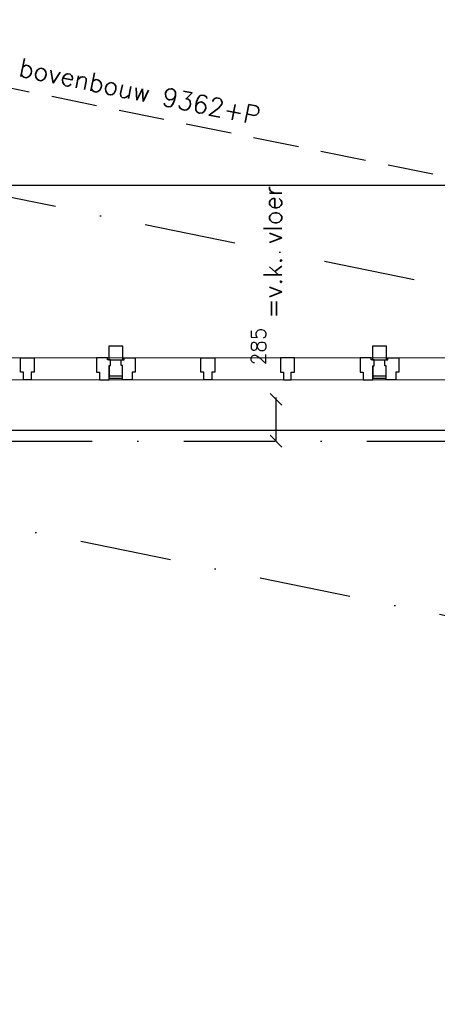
# Model space of a CAD drawing. Extents: x -33346 to 151546, y -8083 to 129543.
# Tile 61 of 68: x 32878 to 35730, y 90134 to 96852. Entities that reach past the tile are written whole.
import ezdxf

# ---------------------------------------------------------------- set-up
doc = ezdxf.new("R2010")
doc.units = 0
doc.header["$LTSCALE"] = 50
doc.header["$MEASUREMENT"] = 0
doc.header["$PDSIZE"] = -1
doc.linetypes.add('HIDDEN', pattern=[9.375, 6.25, -3.125])
doc.linetypes.add('XREF2$0$DASHDOT', pattern=[25, 12.5, -6.25, 0, -6.25])
doc.layers.get('0').update_dxf_attribs({"linetype": 'CONTINUOUS'})
doc.layers.get('DEFPOINTS').update_dxf_attribs({"linetype": 'CONTINUOUS'})
for name, color, linetype in [('A--L22A2_BINNENWAND', 2, 'CONTINUOUS'), ('A--L27AC2_DAKEN', 2, 'HIDDEN'), ('A--L31--', 2, 'CONTINUOUS'), ('A--L31A1_BUITENKOZIJN', 1, 'CONTINUOUS'), ('A--M$1A-_F123-', 1, 'CONTINUOUS'), ('A--T01A-25_TEKST', 2, 'CONTINUOUS'), ('A--T01A-70_TEKST', 5, 'CONTINUOUS'), ('XREF2$0$A--L$7A-_STRAMIEN', 1, 'XREF2$0$DASHDOT'), ('XREF2$0$A--M$1A-_F123-', 1, 'CONTINUOUS')]:
    doc.layers.add(name, color=color, linetype=linetype)
doc.styles.add('HIEMSTRA', font='romans.shx')
doc.styles.add('XREF2$0$HIEMSTRA', font='romans.shx')
doc.dimstyles.get("Standard").update_dxf_attribs({"dimscale": 40, "dimtxt": 2.5, "dimasz": 2, "dimexe": 0.3, "dimexo": 0.3, "dimgap": 2, "dimtad": 1, "dimdec": 0, "dimzin": 0, "dimtxsty": 'HIEMSTRA', "dimblk1": 'OBLIQUE', "dimblk2": 'OBLIQUE', "dimsah": 1, "dimcen": -0.09, "dimdle": 0.3, "dimse1": 1, "dimclrd": 2, "dimclre": 2, "dimclrt": 3, "dimazin": 3, "dimtfac": 1, "dimtdec": 4, "dimtofl": 0, "dimtmove": 0, "dimatfit": 3, "dimtvp": 625, "dimtolj": 1, "dimtzin": 0})
doc.dimstyles.new('XREF2$0$STANDARD', dxfattribs={"dimscale": 70, "dimtxt": 2.5, "dimasz": 2, "dimexe": 0.3, "dimexo": 0.3, "dimgap": 2, "dimtad": 1, "dimdec": 0, "dimzin": 0, "dimtxsty": 'XREF2$0$HIEMSTRA', "dimblk1": 'XREF2$0$_OBLIQUE', "dimblk2": 'XREF2$0$_OBLIQUE', "dimsah": 1, "dimcen": -0.09, "dimdle": 0.3, "dimclrd": 1, "dimclre": 1, "dimclrt": 4, "dimazin": 3, "dimtfac": 1, "dimtdec": 4, "dimtix": 1, "dimtofl": 0, "dimtmove": 0, "dimatfit": 3, "dimtvp": 625, "dimtolj": 1, "dimtzin": 0})

# ---------------------------------------------------------------- blocks, each defined once
blk = doc.blocks.new('XREF2$0$_OBLIQUE')
at = {"color": 0, "linetype": 'BYBLOCK'}
blk.add_line((-0.5, -0.5), (0.5, 0.5), dxfattribs=at)
blk = doc.blocks.new('*D1021')
at = {"color": 1, "linetype": 'BYBLOCK'}
for p, q in [((-48103.2, 63562), (-48103.2, 63507.3)), ((-39289.9, 63562), (-39289.9, 63507.3)), ((-48124.2, 63528.3), (-39268.9, 63528.3))]:
    blk.add_line(p, q, dxfattribs=at)
at = {"layer": 'DEFPOINTS', "color": 0, "linetype": 'BYBLOCK'}
for p in [(-48103.2, 63583), (-39289.9, 63583), (-39289.9, 63528.3)]:
    blk.add_point(p, dxfattribs=at)
at = {"color": 1, "linetype": 'BYBLOCK', "xscale": 140, "yscale": 140, "zscale": 140, "rotation": 180}
blk.add_blockref('XREF2$0$_OBLIQUE', (-48103.2, 63528.3), dxfattribs=at)
at = {"color": 1, "linetype": 'BYBLOCK', "xscale": 140, "yscale": 140, "zscale": 140}
blk.add_blockref('XREF2$0$_OBLIQUE', (-39289.9, 63528.3), dxfattribs=at)
at = {"color": 4, "linetype": 'BYBLOCK', "insert": (-43696.6, 63755.8), "char_height": 175, "attachment_point": 5, "style": 'XREF2$0$HIEMSTRA'}
blk.add_mtext('\\A1;8813', dxfattribs=at)
blk = doc.blocks.new('_OBLIQUE')
at = {"color": 0, "linetype": 'BYBLOCK'}
blk.add_line((-0.5, -0.5), (0.5, 0.5), dxfattribs=at)
blk = doc.blocks.new('*D236')
at = {"color": 2, "linetype": 'BYBLOCK'}
for p, q in [((34628.3, 94273.7), (34628.3, 93976.7)), ((34640.3, 93976.7), (34640.3, 93976.7))]:
    blk.add_line(p, q, dxfattribs=at)
at = {"layer": 'DEFPOINTS', "color": 0, "linetype": 'BYBLOCK'}
for p in [(34628.3, 94261.7, -1), (34628.3, 93976.7), (34628.3, 93976.7)]:
    blk.add_point(p, dxfattribs=at)
at = {"color": 2, "linetype": 'BYBLOCK', "xscale": 80, "yscale": 80, "zscale": 80}
for p, rotation in [((34628.3, 94261.7), 89.99868844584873), ((34628.3, 93976.7), 269.9986884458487)]:
    blk.add_blockref('_OBLIQUE', p, dxfattribs=dict(at, rotation=rotation))
at = {"color": 3, "linetype": 'BYBLOCK', "insert": (34508.9, 94623), "char_height": 100, "attachment_point": 5, "rotation": 89.99869, "style": 'HIEMSTRA'}
blk.add_mtext('\\A1;285', dxfattribs=at)
blk = doc.blocks.new('XREF2')
at = {"layer": 'XREF2$0$A--L$7A-_STRAMIEN'}
for p, q in [((-32694.807, 61334.202), (-51034.14, 65069.951)), ((-33134.93, 59173.573), (-51474.264, 62909.322)), ((-52869.992, 61729.831), (-20789.004, 61729.831))]:
    blk.add_line(p, q, dxfattribs=at)
at = {"layer": 'XREF2$0$A--M$1A-_F123-', "linetype": 'CONTINUOUS'}
dim = blk.add_linear_dim(base=(-39289.938, 63477.07), p1=(-48103.183, 63531.81), p2=(-39289.938, 63531.81), dimstyle='XREF2$0$STANDARD', dxfattribs=at)
dim.commit()
dim.dimension.update_dxf_attribs({"geometry": '*D1021', "text_midpoint": (-43696.56, 63704.57), "insert": (0, -51.181)})

msp = doc.modelspace()

# ---------------------------------------------------------------- linework, layer by layer
at = {"layer": 'A--L22A2_BINNENWAND'}
msp.add_line((31812.4, 94051.7), (37154.4, 94051.7), dxfattribs=at)
for points in [[(33582.3, 94625.8), (33487.3, 94625.8), (33487.3, 94548.8), (33487.3, 94530.8), (33533.3, 94530.8), (33582.3, 94530.8), (33582.3, 94625.8)], [(35382.3, 94625.7), (35287.3, 94625.7), (35287.3, 94548.7), (35287.3, 94530.7), (35333.3, 94530.7), (35382.3, 94530.7), (35382.3, 94625.7)]]:
    msp.add_lwpolyline(points, close=True, dxfattribs=at)
at = {"layer": 'A--L27AC2_DAKEN'}
msp.add_lwpolyline([(38789.1, 73408), (41675.6, 73408.6), (41671.1, 94581), (31601.9, 96632.1), (24414.6, 61334.3), (24633.1, 61289.8)], dxfattribs=at)
at = {"layer": 'A--L31--', "color": 2, "linetype": 'CONTINUOUS'}
for p, q in [((33488.8, 94491.8), (33488.8, 94420.8)), ((35288.8, 94491.7), (35288.8, 94420.7)), ((33580.8, 94420.8), (33488.8, 94420.8)), ((33488.8, 94420.8), (33488.8, 94405.8)), ((33488.8, 94405.8), (33580.8, 94405.8)), ((33580.8, 94405.8), (33580.8, 94420.8)), ((35380.8, 94420.7), (35288.8, 94420.7)), ((35288.8, 94420.7), (35288.8, 94405.7)), ((35288.8, 94405.7), (35380.8, 94405.7)), ((35380.8, 94405.7), (35380.8, 94420.7))]:
    msp.add_line(p, q, dxfattribs=at)
for points in [[(32956.9, 94395.6), (32904, 94395.6), (32904, 94446.6), (32883, 94446.6), (32883, 94545.6), (32956, 94545.6), (32978, 94545.6), (32978, 94530.6), (32978, 94446.6), (32957, 94446.6)], [(33402.8, 94545.9), (33402.8, 94446.9), (33423.8, 94446.9), (33423.8, 94395.9), (33488.8, 94395.8), (33488.8, 94491.8), (33497.8, 94491.8), (33497.8, 94530.8), (33477.8, 94530.8), (33477.8, 94545.8)], [(33666.8, 94545.8), (33666.8, 94446.8), (33645.8, 94446.8), (33645.8, 94395.8), (33580.8, 94395.8), (33580.8, 94491.8), (33571.8, 94491.8), (33571.8, 94530.8), (33591.8, 94530.8), (33591.8, 94545.8)], [(34189.8, 94395.6), (34136.8, 94395.6), (34136.8, 94446.6), (34115.8, 94446.6), (34115.8, 94545.6), (34188.8, 94545.6), (34210.8, 94545.6), (34210.8, 94530.6), (34210.8, 94446.6), (34189.8, 94446.6)], [(34679.8, 94395.6), (34732.8, 94395.6), (34732.8, 94446.6), (34753.8, 94446.6), (34753.8, 94545.6), (34680.8, 94545.6), (34658.8, 94545.6), (34658.8, 94530.6), (34658.8, 94446.6), (34679.8, 94446.6)], [(35202.8, 94545.7), (35202.8, 94446.7), (35223.8, 94446.7), (35223.8, 94395.7), (35288.8, 94395.7), (35288.8, 94491.7), (35297.8, 94491.7), (35297.8, 94530.7), (35277.8, 94530.7), (35277.8, 94545.7)], [(35466.8, 94545.7), (35466.8, 94446.7), (35445.8, 94446.7), (35445.8, 94395.7), (35380.8, 94395.7), (35380.8, 94491.7), (35371.8, 94491.7), (35371.8, 94530.7), (35391.8, 94530.7), (35391.8, 94545.7)]]:
    msp.add_lwpolyline(points, close=True, dxfattribs=at)
at = {"layer": 'A--L31A1_BUITENKOZIJN'}
for p, q in [((31994.8, 94546.7), (39208.2, 94545.4)), ((31973.7, 94396.7), (39211.7, 94395.4))]:
    msp.add_line(p, q, dxfattribs=at)

# ---------------------------------------------------------------- block references
at = {"layer": 'A--T01A-70_TEKST', "color": 4}
msp.add_blockref('XREF2', (75617.3, 32246.9), dxfattribs=at)

# ---------------------------------------------------------------- texts
at = {"layer": 'A--T01A-25_TEKST', "style": 'HIEMSTRA'}
for s, rotation, p in [('bovenbouw 9362+P', 348.45, (32864.8, 96468.5)), ('=v.k. vloer', 90, (34668.4, 94812.5, -1))]:
    msp.add_text(s, height=125, rotation=rotation, dxfattribs=at).set_placement(p)

# ---------------------------------------------------------------- dimensions: what is measured, and where the dimension line sits
at = {"layer": 'A--M$1A-_F123-', "linetype": 'CONTINUOUS'}
dim = msp.add_linear_dim(base=(34628.3, 93976.7), p1=(34628.3, 94261.7, -1), p2=(34628.3, 93976.7), angle=269.99869, dimstyle='STANDARD', dxfattribs=at)
dim.commit()
dim.dimension.update_dxf_attribs({"geometry": '*D236', "text_midpoint": (34508.9, 94623), "dimtype": 161})

doc.saveas('drawing.dxf')
